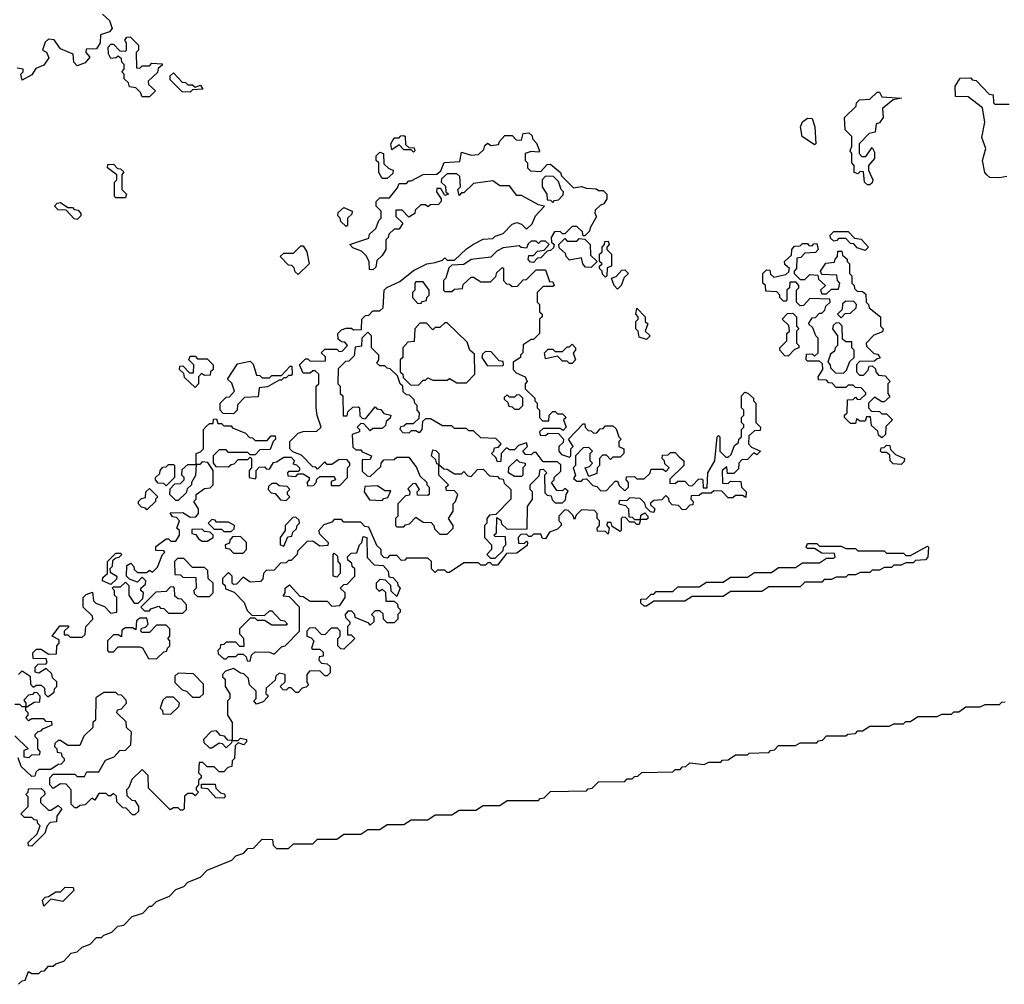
# Model space of a CAD drawing. Extents: x 2708302 to 2968450, y 494490 to 722710.
# Tile 176 of 256: x 2848935 to 2853035, y 669925 to 673942. Entities that reach past the tile are written whole.
import ezdxf

# ---------------------------------------------------------------- set-up
doc = ezdxf.new("R2010")
doc.units = 0

msp = doc.modelspace()

# ---------------------------------------------------------------- linework, layer by layer
at = {"layer": '0CON20XD'}
for points in [[(2849280, 673965), (2849308.3, 673938.3), (2849320, 673905), (2849308.3, 673891.7), (2849271.7, 673878.3), (2849270, 673845), (2849255, 673820), (2849211.7, 673818.3), (2849210, 673805), (2849227.5, 673785), (2849208.3, 673761.7), (2849175, 673750), (2849160, 673765), (2849158.3, 673798.3), (2849105, 673820), (2849078.3, 673858.3), (2849055, 673860), (2849041.7, 673848.3), (2849030, 673815), (2849046.4, 673806.4), (2849057, 673783), (2849035, 673752.5), (2849001.7, 673738.3), (2848985, 673712.5), (2848945, 673690), (2848940, 673715), (2848950, 673725), (2848950, 673735), (2848925, 673740)], [(2849475, 673620), (2849445, 673620), (2849438.3, 673638.3), (2849418.3, 673658.3), (2849391.7, 673661.7), (2849388.3, 673678.3), (2849370, 673695), (2849370, 673715), (2849360, 673725), (2849370, 673735), (2849370, 673755), (2849360, 673765), (2849358.3, 673778.3), (2849345, 673790), (2849337, 673783), (2849315, 673780), (2849305, 673800), (2849303, 673827), (2849315, 673840), (2849325, 673840), (2849351.7, 673811.7), (2849375, 673810), (2849380, 673815), (2849380, 673845), (2849373, 673857), (2849381.7, 673868.3), (2849395, 673870), (2849430, 673835), (2849430, 673815), (2849420, 673805), (2849421.7, 673741.7), (2849435, 673740), (2849445, 673750), (2849475, 673750), (2849485, 673760), (2849528.3, 673758.3), (2849528.3, 673751.7), (2849511.7, 673738.3), (2849508.3, 673721.7), (2849470, 673685), (2849471.7, 673671.7), (2849500, 673645), (2849475, 673620)], [(2849645, 673640), (2849611.7, 673641.7), (2849561.7, 673691.7), (2849561.7, 673708.3), (2849575, 673720), (2849611.7, 673681.7), (2849625, 673680), (2849635, 673670), (2849655, 673670), (2849665, 673660), (2849688.3, 673668.3), (2849698.3, 673651.7), (2849655, 673650), (2849645, 673640)], [(2853045, 673288.8), (2853015, 673282.9), (2852975, 673284.4), (2852962, 673295), (2852954.3, 673305), (2852944.2, 673355), (2852957.5, 673405), (2852941.7, 673451.7), (2852953.8, 673515), (2852944.2, 673574.2), (2852885, 673620), (2852831.7, 673621.7), (2852830, 673665), (2852851.7, 673698.3), (2852895, 673700), (2852901.7, 673691.7), (2852918.3, 673688.3), (2852971.7, 673631.7), (2852988.3, 673628.3), (2852990, 673595), (2852995, 673590), (2853055, 673590)], [(2852465, 673253.3), (2852453.3, 673265), (2852448.3, 673308.3), (2852435, 673310), (2852425, 673300), (2852410, 673305), (2852410, 673335), (2852400, 673345), (2852400, 673385), (2852392.5, 673395), (2852400, 673415), (2852400, 673455), (2852373, 673483), (2852370, 673535), (2852418.3, 673581.7), (2852420, 673595), (2852431.7, 673608.3), (2852475, 673610), (2852505, 673640), (2852515, 673640), (2852525, 673620), (2852607.5, 673615), (2852571.7, 673608.3), (2852527.5, 673572.5), (2852531.2, 673535), (2852515, 673512.5), (2852501.7, 673508.3), (2852497, 673473), (2852471.7, 673468.3), (2852430, 673425), (2852430, 673385), (2852441.7, 673371.7), (2852458.3, 673371.7), (2852485, 673410), (2852495, 673390), (2852495, 673363.3), (2852470, 673335), (2852470, 673315), (2852487.5, 673275), (2852485, 673262.5), (2852475, 673253.8), (2852465, 673253.3)], [(2852245, 673420), (2852193.3, 673455), (2852186.2, 673495), (2852195, 673516.7), (2852215, 673531.2), (2852235, 673530), (2852246.7, 673495), (2852250, 673425), (2852245, 673420)], [(2850815, 673377.5), (2850845, 673380), (2850868.3, 673401.7), (2850871.7, 673418.3), (2850882.5, 673427.5), (2850898.3, 673418.3), (2850928.3, 673421.7), (2850932.5, 673435), (2850955, 673460), (2850985, 673460), (2851001.7, 673441.7), (2851025, 673440), (2851031.7, 673468.3), (2851055, 673470), (2851068.3, 673458.3), (2851070, 673445), (2851087, 673427), (2851100, 673395), (2851095, 673390), (2851065, 673392.5), (2851040, 673385), (2851040, 673355), (2851050, 673345), (2851050, 673325), (2851061.7, 673311.7), (2851105, 673310), (2851131.7, 673338.3), (2851145, 673340), (2851187.5, 673305), (2851191.7, 673291.7), (2851241.7, 673241.7), (2851275, 673247.5), (2851295, 673240), (2851335, 673237.5), (2851345, 673230), (2851365, 673230), (2851380, 673215), (2851380, 673195), (2851367.5, 673175), (2851351.7, 673168.3), (2851331.7, 673148.3), (2851330, 673135), (2851337.5, 673122.5), (2851310, 673075), (2851308.3, 673061.7), (2851288.3, 673041.7), (2851281.7, 673041.7), (2851278.3, 673058.3), (2851255, 673080), (2851235, 673080), (2851205, 673050), (2851195, 673050), (2851185, 673060), (2851161.7, 673058.3), (2851147.5, 673035), (2851150, 673015), (2851160, 673005), (2851158.3, 672991.7), (2851145, 672980), (2851131.7, 672978.3), (2851105, 672950), (2851091.7, 672948.3), (2851075, 672930), (2851061.7, 672931.7), (2851053, 672943), (2851055, 672960), (2851075, 672960), (2851091.7, 672978.3), (2851118.3, 672981.7), (2851140, 673005), (2851125, 673020), (2851105, 673020), (2851095, 673010), (2851085, 673020), (2851065, 673020), (2851051.7, 673008.3), (2851045, 672990), (2851023, 672993), (2851015, 673000), (2850948.3, 672991.7), (2850921.7, 672978.3), (2850896.7, 672953.3), (2850815, 672942.5), (2850785, 672922.5), (2850735, 672920), (2850721.7, 672908.3), (2850710, 672865), (2850700, 672855), (2850700, 672815), (2850705, 672810), (2850735, 672810), (2850745, 672820), (2850778.3, 672821.7), (2850781.7, 672838.3), (2850815, 672870), (2850825, 672870), (2850855, 672850), (2850895, 672850), (2850918.3, 672871.7), (2850921.7, 672888.3), (2850945, 672910), (2850950, 672905), (2850950, 672855), (2850961.7, 672841.7), (2850975, 672840), (2850985, 672830), (2851008.3, 672831.7), (2851031.7, 672858.3), (2851045, 672860), (2851058.3, 672871.7), (2851085, 672900), (2851125, 672900), (2851141.7, 672851.7), (2851155, 672850), (2851160, 672835), (2851155, 672830), (2851115, 672830), (2851090, 672805), (2851090, 672765), (2851100, 672755), (2851100, 672725), (2851110, 672715), (2851110, 672705), (2851100, 672695), (2851100, 672635), (2851075, 672610), (2851065, 672610), (2851031.7, 672588.3), (2851030, 672555), (2851020, 672545), (2851020, 672535), (2850990, 672515), (2850990, 672485), (2851001.7, 672471.7), (2851040, 672455), (2851047.5, 672435), (2851040, 672425), (2851040, 672405), (2851080, 672365), (2851080, 672355), (2851090, 672345), (2851090, 672325), (2851100, 672315), (2851100, 672285), (2851111.7, 672271.7), (2851138.3, 672271.7), (2851140, 672295), (2851155, 672310), (2851165, 672310), (2851175, 672300), (2851195, 672300), (2851210, 672285), (2851200, 672275), (2851210, 672245), (2851198.3, 672231.7), (2851185, 672240), (2851115, 672240), (2851100, 672225), (2851101.7, 672211.7), (2851125, 672210), (2851135, 672220), (2851178.3, 672218.3), (2851200, 672195), (2851198.3, 672181.7), (2851180, 672165), (2851180, 672145), (2851191.7, 672131.7), (2851225, 672120), (2851230, 672125), (2851230, 672155), (2851240, 672165), (2851220, 672195), (2851281.7, 672258.3), (2851288.3, 672258.3), (2851290, 672245), (2851301.7, 672231.7), (2851315, 672230), (2851325, 672220), (2851338.3, 672221.7), (2851351.7, 672238.3), (2851365, 672240), (2851375, 672250), (2851405, 672250), (2851418.3, 672238.3), (2851430, 672205), (2851440, 672195), (2851430, 672185), (2851430, 672165), (2851450, 672155), (2851450, 672135), (2851435, 672120), (2851405, 672120), (2851395, 672110), (2851378.3, 672128.3), (2851361.7, 672128.3), (2851350, 672115), (2851350, 672085), (2851340, 672075), (2851338.3, 672051.7), (2851305, 672040), (2851290, 672075), (2851308.3, 672081.7), (2851320, 672095), (2851310, 672105), (2851310, 672135), (2851320, 672145), (2851305, 672160), (2851281.7, 672158.3), (2851250, 672125), (2851250, 672085), (2851240, 672075), (2851250, 672045), (2851241.7, 672031.7), (2851255, 672020), (2851275, 672020), (2851281.7, 672028.3), (2851295, 672030), (2851321.7, 672001.7), (2851338.3, 671998.3), (2851355, 671980), (2851378.3, 671981.7), (2851415, 672020), (2851425, 672020), (2851431.7, 672001.7), (2851455, 671980), (2851470, 671995), (2851470, 672015), (2851460, 672025), (2851461.7, 672038.3), (2851495, 672040), (2851505, 672030), (2851535, 672030), (2851558.3, 672051.7), (2851565, 672070), (2851615, 672070), (2851625, 672060), (2851640, 672075), (2851621.7, 672091.7), (2851620, 672105), (2851610, 672115), (2851611.7, 672128.3), (2851635, 672130), (2851645, 672140), (2851665, 672140), (2851681.7, 672121.7), (2851700, 672105), (2851700, 672085), (2851641.7, 672028.3), (2851641.7, 672011.7), (2851665, 672010), (2851675, 672020), (2851705, 672020), (2851721.7, 672001.7), (2851735, 672000), (2851761.7, 672028.3), (2851775, 672030), (2851780, 672025), (2851781.7, 671991.7), (2851798.3, 671991.7), (2851800, 672055), (2851830, 672105), (2851840, 672205), (2851845, 672210), (2851850, 672205), (2851850, 672145), (2851875, 672120), (2851885, 672120), (2851898.3, 672131.7), (2851911.7, 672168.3), (2851928.3, 672181.7), (2851930, 672195), (2851940, 672205), (2851940, 672235), (2851950, 672245), (2851950, 672255), (2851940, 672265), (2851940, 672285), (2851950, 672295), (2851950, 672315), (2851940, 672325), (2851940, 672375), (2851955, 672390), (2851967, 672387), (2851990, 672365), (2851990, 672355), (2852000, 672345), (2852000, 672265), (2852020, 672245), (2852018.3, 672231.7), (2851995, 672230), (2851971.7, 672208.3), (2851970, 672175), (2851981.7, 672161.7), (2852020, 672145), (2852005, 672130), (2851991.7, 672138.3), (2851965, 672110), (2851941.7, 672108.3), (2851930, 672095), (2851928.3, 672071.7), (2851908.3, 672051.7), (2851881.7, 672051.7), (2851880, 672080), (2851860, 672065), (2851861.7, 672011.7), (2851885, 672010), (2851895, 672020), (2851938.3, 672018.3), (2851940, 671995), (2851960, 671975), (2851958.3, 671951.7), (2851945, 671960), (2851915, 671960), (2851905, 671950), (2851885, 671950), (2851858.3, 671978.3), (2851825, 671980), (2851815, 671970), (2851775, 671970), (2851765, 671960), (2851731.7, 671958.3), (2851730, 671945), (2851740, 671935), (2851738.3, 671921.7), (2851725, 671920), (2851708.3, 671901.7), (2851695, 671900), (2851678.3, 671918.3), (2851651.7, 671921.7), (2851640, 671935), (2851638.3, 671948.3), (2851625, 671960), (2851608.3, 671941.7), (2851575, 671940), (2851561.7, 671928.3), (2851561.7, 671921.7), (2851580, 671905), (2851575, 671890), (2851561.7, 671891.7), (2851541.7, 671911.7), (2851538.3, 671928.3), (2851518.3, 671948.3), (2851475, 671950), (2851465, 671940), (2851431.7, 671938.3), (2851430, 671925), (2851458.3, 671918.3), (2851470, 671905), (2851471.7, 671871.7), (2851485, 671870), (2851495, 671860), (2851520, 671860), (2851521.7, 671878.3), (2851538.3, 671888.3), (2851550, 671875), (2851550, 671865), (2851545, 671860), (2851520, 671860), (2851515, 671840), (2851505, 671840), (2851495, 671850), (2851475, 671850), (2851458.3, 671868.3), (2851445, 671870), (2851440, 671865), (2851440, 671815), (2851435, 671810), (2851401.7, 671831.7), (2851398.3, 671848.3), (2851381.7, 671848.3), (2851380, 671835), (2851390, 671825), (2851385, 671800), (2851375, 671810), (2851341.7, 671811.7), (2851340, 671825), (2851350, 671835), (2851350, 671855), (2851340, 671865), (2851340, 671885), (2851328.3, 671898.3), (2851275, 671900), (2851251.7, 671878.3), (2851245, 671860), (2851238.3, 671878.3), (2851218.3, 671898.3), (2851205, 671900), (2851180, 671875), (2851180, 671855), (2851190, 671845), (2851190, 671835)], [(2850575, 673390), (2850565, 673400), (2850535, 673400), (2850515, 673420), (2850485, 673400), (2850480, 673425), (2850495, 673450), (2850515, 673450), (2850521.7, 673458.3), (2850535, 673460), (2850540, 673455), (2850541.7, 673421.7), (2850555, 673410), (2850578.3, 673408.3), (2850580, 673395), (2850575, 673390)], [(2848930, 671215), (2848945, 671230), (2848978.3, 671208.3), (2848980, 671175), (2848991.7, 671161.7), (2849005, 671170), (2849025, 671170), (2849038.3, 671158.3), (2849040, 671135), (2849051.7, 671121.7), (2849078.3, 671141.7), (2849080, 671155), (2849090, 671165), (2849090, 671185), (2849071.7, 671201.7), (2849068.3, 671218.3), (2849045, 671240), (2849015, 671220), (2849000, 671225), (2849000, 671245), (2849011.7, 671258.3), (2849045, 671260), (2849050, 671265), (2849045, 671280), (2848991.7, 671281.7), (2848990, 671305), (2849005, 671320), (2849025, 671320), (2849055, 671300), (2849088.3, 671301.7), (2849090, 671335), (2849100, 671345), (2849100, 671360), (2849070, 671375), (2849101.7, 671418.3), (2849138.3, 671418.3), (2849138.3, 671411.7), (2849120, 671395), (2849120, 671380), (2849135, 671380), (2849145, 671370), (2849195, 671370), (2849208.3, 671381.7), (2849210, 671415), (2849240, 671445), (2849238.3, 671458.3), (2849200, 671495), (2849200, 671535), (2849211.7, 671548.3), (2849238.3, 671558.3), (2849241.7, 671521.7), (2849251.7, 671511.7), (2849288.3, 671498.3), (2849315, 671470), (2849340, 671475), (2849340, 671535), (2849330, 671545), (2849330, 671565), (2849320, 671575), (2849325, 671580), (2849355, 671580), (2849375, 671600), (2849390, 671585), (2849390, 671545), (2849411.7, 671511.7), (2849428.3, 671511.7), (2849448.3, 671531.7), (2849450, 671555), (2849440, 671565), (2849440, 671575), (2849458.3, 671591.7), (2849460, 671605), (2849445, 671620), (2849425, 671600), (2849391.7, 671611.7), (2849380, 671625), (2849381.7, 671668.3), (2849398.3, 671678.3), (2849410, 671665), (2849411.7, 671651.7), (2849425, 671640), (2849465, 671640), (2849475, 671650), (2849488.3, 671641.7), (2849508.3, 671661.7), (2849530, 671715), (2849540, 671725), (2849535, 671730), (2849501.7, 671731.7), (2849501.7, 671748.3), (2849545, 671780), (2849555, 671780), (2849565, 671770), (2849585, 671770), (2849600, 671795), (2849600, 671815), (2849590, 671825), (2849600, 671855), (2849588.3, 671868.3), (2849571.7, 671871.7), (2849561.7, 671888.3), (2849615, 671890), (2849645, 671870), (2849668.3, 671871.7), (2849680, 671885), (2849680, 671905), (2849660, 671935), (2849670, 671945), (2849670, 671965), (2849705, 671990), (2849728.3, 671991.7), (2849740, 672005), (2849740, 672065), (2849718.3, 672098.3), (2849695, 672100), (2849685, 672090), (2849670, 672090), (2849667, 672043), (2849650, 672015), (2849650, 672005), (2849631.7, 671988.3), (2849628.3, 671971.7), (2849595, 671940), (2849585, 671940), (2849560, 671965), (2849561.7, 671988.3), (2849581.7, 672008.3), (2849605, 672010), (2849620, 672025), (2849620, 672035), (2849610, 672045), (2849611.7, 672068.3), (2849635, 672090), (2849670, 672090), (2849670, 672135), (2849688.3, 672141.7), (2849700, 672155), (2849700, 672235), (2849711.7, 672248.3), (2849725, 672260), (2849740, 672260), (2849741.7, 672278.3), (2849755, 672280), (2849760, 672260), (2849775, 672260), (2849785, 672250), (2849815, 672250), (2849821.7, 672241.7), (2849875, 672220), (2849891.7, 672201.7), (2849905, 672200), (2849915, 672190), (2849965, 672190), (2849981.7, 672208.3), (2849998.3, 672208.3), (2850000, 672195), (2849990, 672185), (2849978.3, 672151.7), (2849935, 672150), (2849915, 672130), (2849895, 672130), (2849885, 672140), (2849805, 672140), (2849795, 672150), (2849765, 672150), (2849740, 672125), (2849740, 672095), (2849751.7, 672081.7), (2849805, 672080), (2849815, 672090), (2849828.3, 672091.7), (2849845, 672110), (2849885, 672110), (2849895, 672120), (2849900, 672115), (2849900, 672075), (2849890, 672065), (2849890, 672035), (2849915, 672030), (2849920, 672035), (2849920, 672065), (2849931.7, 672078.3), (2849955, 672080), (2849961.7, 672071.7), (2849975, 672070), (2849991.7, 672098.3), (2850005, 672100), (2850035, 672120), (2850065, 672120), (2850080, 672105), (2850071.7, 672091.7), (2850088.3, 672088.3), (2850100, 672075), (2850100, 672065), (2850095, 672060), (2850055, 672060), (2850050, 672055), (2850051.7, 672041.7), (2850085, 672040), (2850095, 672050), (2850115, 672050), (2850140, 672035), (2850140, 672025), (2850130, 672015), (2850135, 672000), (2850158.3, 672001.7), (2850170, 672015), (2850171.7, 672028.3), (2850185, 672040), (2850245, 672040), (2850250, 672025), (2850231.7, 672018.3), (2850231.7, 672001.7), (2850268.3, 672001.7), (2850300, 672035), (2850300, 672075), (2850310, 672085), (2850310, 672095), (2850298.3, 672108.3), (2850265, 672110), (2850235, 672090), (2850215, 672090), (2850205, 672100), (2850175, 672070), (2850168.3, 672078.3), (2850155, 672080), (2850108.3, 672128.3), (2850071.7, 672141.7), (2850060, 672155), (2850060, 672185), (2850095, 672220), (2850115, 672227.5), (2850171.7, 672228.3), (2850190, 672245), (2850173.6, 672293.6), (2850170, 672325), (2850170, 672415), (2850180, 672425), (2850180, 672465), (2850165, 672480), (2850155, 672480), (2850145, 672470), (2850115, 672470), (2850100, 672505), (2850125, 672530), (2850135, 672530), (2850145, 672520), (2850208.3, 672521.7), (2850208.3, 672538.3), (2850190, 672555), (2850205, 672570), (2850255, 672570), (2850265, 672560), (2850278.3, 672561.7), (2850300, 672585), (2850288.3, 672598.3), (2850275, 672600), (2850261.7, 672611.7), (2850260, 672635), (2850275, 672650), (2850295, 672657.5), (2850317, 672657), (2850325, 672650), (2850358.3, 672651.7), (2850360, 672695), (2850375, 672710), (2850388.3, 672711.7), (2850405, 672730), (2850435, 672730), (2850448.3, 672741.7), (2850453.3, 672815), (2850463.6, 672826.4), (2850518.3, 672851.7), (2850575, 672897.5), (2850630, 672925), (2850665, 672930), (2850695, 672940), (2850705, 672950), (2850715, 672940), (2850745, 672940), (2850795, 672987.5), (2850825, 673006.7), (2850865, 673027.5), (2850905, 673030), (2850915, 673040), (2850948.3, 673051.7), (2850985, 673090), (2851005, 673097.5), (2851025, 673090), (2851045, 673070), (2851068.3, 673091.7), (2851082.5, 673125), (2851120, 673165), (2851095, 673170), (2851025, 673210), (2851005, 673210), (2850975, 673250), (2850935, 673250), (2850905, 673270), (2850825, 673260), (2850785, 673220), (2850775, 673220), (2850765, 673210), (2850760, 673235), (2850770, 673245), (2850768.3, 673288.3), (2850755, 673300), (2850715, 673300), (2850691.7, 673278.3), (2850690, 673265), (2850708.3, 673248.3), (2850710, 673225), (2850720, 673215), (2850705, 673210), (2850688.3, 673238.3), (2850671.7, 673238.3), (2850670, 673225), (2850690, 673195), (2850690, 673185), (2850678.3, 673171.7), (2850645, 673170), (2850635, 673162.5), (2850625, 673170), (2850605, 673170), (2850581.7, 673148.3), (2850580, 673135), (2850555, 673120), (2850528.3, 673148.3), (2850501.7, 673148.3), (2850501.7, 673121.7), (2850530, 673095), (2850515, 673070), (2850495, 673070), (2850471.7, 673048.3), (2850470, 673035), (2850460, 673025), (2850460, 672985), (2850445, 672960), (2850421.7, 672938.3), (2850418.3, 672911.7), (2850405, 672900), (2850391.7, 672901.7), (2850390, 672935), (2850378.3, 672958.3), (2850358.3, 672978.3), (2850321.7, 672991.7), (2850310, 673005), (2850388.3, 673031.7), (2850391.7, 673048.3), (2850418.3, 673071.7), (2850430, 673105), (2850440, 673115), (2850440, 673145), (2850420, 673165), (2850420, 673185), (2850435, 673200), (2850475, 673200), (2850508.3, 673241.7), (2850515, 673260), (2850545, 673260), (2850555, 673270), (2850565, 673270), (2850615, 673297.5), (2850671.7, 673298.3), (2850688.3, 673311.7), (2850703, 673347), (2850768.3, 673351.7), (2850775, 673390), (2850815, 673377.5)], [(2850465, 673280), (2850445, 673280), (2850430, 673305), (2850430, 673345), (2850420, 673355), (2850420, 673375), (2850435, 673390), (2850450, 673385), (2850451.7, 673341.7), (2850471.7, 673321.7), (2850490, 673315), (2850488.3, 673301.7), (2850465, 673280)], [(2849375, 673200), (2849335, 673200), (2849330, 673205), (2849330, 673265), (2849340, 673275), (2849340, 673295), (2849300, 673325), (2849301.7, 673338.3), (2849325, 673340), (2849341.7, 673321.7), (2849355, 673320), (2849368.3, 673308.3), (2849360, 673295), (2849360, 673235), (2849380, 673215), (2849375, 673200)], [(2851155, 673180), (2851161.7, 673188.3), (2851178.3, 673191.7), (2851198.3, 673211.7), (2851200, 673225), (2851190, 673235), (2851178.3, 673268.3), (2851158.3, 673288.3), (2851125, 673290), (2851110, 673275), (2851110, 673245), (2851130, 673215), (2851131.7, 673191.7), (2851145, 673190), (2851155, 673180)], [(2849175, 673110), (2849161.7, 673111.7), (2849128.3, 673148.3), (2849095, 673150), (2849080, 673165), (2849091.7, 673178.3), (2849105, 673180), (2849135, 673160), (2849155, 673160), (2849161.7, 673151.7), (2849178.3, 673148.3), (2849190, 673135), (2849190, 673125), (2849175, 673110)], [(2850295, 673080), (2850271.7, 673101.7), (2850270, 673115), (2850260, 673125), (2850261.7, 673138.3), (2850285, 673160), (2850320, 673145), (2850318.3, 673131.7), (2850300, 673115), (2850300, 673085), (2850295, 673080)], [(2852455, 672980), (2852421.7, 672991.7), (2852408.3, 673008.3), (2852395, 673010), (2852375, 673030), (2852345, 673030), (2852338.3, 673021.7), (2852325, 673020), (2852311.7, 673031.7), (2852310, 673045), (2852325, 673060), (2852385, 673060), (2852411.7, 673031.7), (2852438.3, 673028.3), (2852470, 672995), (2852455, 672980)], [(2851315, 672910), (2851291.7, 672911.7), (2851280, 672925), (2851275, 672950), (2851225, 672940), (2851210, 672955), (2851208.3, 672968.3), (2851181.7, 672991.7), (2851180, 673005), (2851205, 673030), (2851215, 673020), (2851255, 673020), (2851265, 673030), (2851288.3, 673028.3), (2851310, 673005), (2851311.7, 672961.7), (2851340, 672935), (2851315, 672910)], [(2851375, 672870), (2851361.7, 672881.7), (2851360, 672895), (2851350, 672905), (2851350, 672915), (2851360, 672925), (2851350, 672935), (2851350, 672965), (2851360, 672975), (2851360, 672995), (2851370, 673005), (2851371.7, 673018.3), (2851385, 673020), (2851390, 673005), (2851380, 672995), (2851380, 672985), (2851400, 672965), (2851400, 672915), (2851381.7, 672908.3), (2851380, 672875), (2851375, 672870)], [(2850095, 672880), (2850081.7, 672891.7), (2850078.3, 672908.3), (2850068.3, 672918.3), (2850055, 672920), (2850020, 672955), (2850035, 672970), (2850075, 672970), (2850105, 673000), (2850115, 673000), (2850130, 672975), (2850140, 672925), (2850095, 672880)], [(2852525, 672200), (2852511.7, 672211.7), (2852508.3, 672228.3), (2852481.7, 672251.7), (2852478.3, 672288.3), (2852461.7, 672288.3), (2852455, 672270), (2852435, 672270), (2852420, 672280), (2852415, 672260), (2852395, 672260), (2852370, 672285), (2852370, 672295), (2852380, 672305), (2852381.7, 672358.3), (2852405, 672360), (2852415, 672370), (2852421.7, 672361.7), (2852435, 672360), (2852458.3, 672381.7), (2852458.3, 672388.3), (2852438.3, 672408.3), (2852415, 672410), (2852405, 672420), (2852385, 672420), (2852375, 672410), (2852335, 672410), (2852318.3, 672428.3), (2852305, 672430), (2852295, 672440), (2852261.7, 672441.7), (2852260, 672455), (2852280, 672485), (2852278.3, 672508.3), (2852265, 672520), (2852215, 672520), (2852210, 672525), (2852211.7, 672548.3), (2852235, 672550), (2852245, 672540), (2852260, 672555), (2852260, 672615), (2852250, 672625), (2852238.3, 672658.3), (2852220, 672675), (2852235, 672700), (2852248.3, 672701.7), (2852265, 672720), (2852275, 672720), (2852288.3, 672731.7), (2852291.7, 672748.3), (2852310, 672765), (2852308.3, 672778.3), (2852225, 672780), (2852198.3, 672751.7), (2852185, 672750), (2852170, 672765), (2852170, 672815), (2852180, 672825), (2852180, 672835), (2852168.3, 672848.3), (2852141.7, 672848.3), (2852140, 672825), (2852130, 672815), (2852130, 672775), (2852125, 672770), (2852115, 672770), (2852100, 672785), (2852100, 672795), (2852088.3, 672808.3), (2852041.7, 672811.7), (2852040, 672835), (2852030, 672845), (2852030, 672885), (2852045, 672900), (2852058.3, 672898.3), (2852061.7, 672881.7), (2852075, 672870), (2852125, 672880), (2852138.3, 672891.7), (2852140, 672905), (2852121.7, 672921.7), (2852120, 672935), (2852148.3, 672961.7), (2852150, 672985), (2852161.7, 672998.3), (2852185, 673000), (2852195, 673010), (2852215, 673010), (2852221.7, 673001.7), (2852235, 673000), (2852241.7, 673008.3), (2852255, 673010), (2852260, 672985), (2852248.3, 672971.7), (2852205, 672970), (2852188.3, 672951.7), (2852171.7, 672948.3), (2852170, 672905), (2852160, 672895), (2852160, 672885), (2852185, 672860), (2852205, 672860), (2852225, 672880), (2852258.3, 672878.3), (2852261.7, 672861.7), (2852290, 672835), (2852270, 672815), (2852275, 672800), (2852295, 672800), (2852315, 672820), (2852345, 672820), (2852350, 672845), (2852340, 672855), (2852338.3, 672878.3), (2852275, 672880), (2852270, 672895), (2852291.7, 672928.3), (2852328.3, 672931.7), (2852330, 672945), (2852340, 672955), (2852341.7, 672978.3), (2852358.3, 672978.3), (2852361.7, 672961.7), (2852380, 672945), (2852380, 672935), (2852390, 672925), (2852390, 672885), (2852400, 672875), (2852400, 672845), (2852410, 672835), (2852411.7, 672821.7), (2852421.7, 672811.7), (2852445, 672810), (2852458.3, 672798.3), (2852460, 672765), (2852470, 672755), (2852471.7, 672741.7), (2852520, 672705), (2852520, 672665), (2852530, 672655), (2852528.3, 672641.7), (2852491.7, 672628.3), (2852460, 672595), (2852461.7, 672581.7), (2852491.7, 672551.7), (2852508.3, 672548.3), (2852518.3, 672531.7), (2852505, 672530), (2852495, 672520), (2852431.7, 672518.3), (2852420, 672505), (2852420, 672475), (2852431.7, 672461.7), (2852448.3, 672461.7), (2852468.3, 672481.7), (2852471.7, 672498.3), (2852485, 672500), (2852498.3, 672488.3), (2852500, 672475), (2852511.7, 672461.7), (2852538.3, 672458.3), (2852560, 672435), (2852550, 672425), (2852550, 672385), (2852558.3, 672371.7), (2852535, 672350), (2852525, 672350), (2852495, 672370), (2852470, 672345), (2852470, 672325), (2852481.7, 672311.7), (2852515, 672310), (2852525, 672300), (2852545, 672300), (2852570, 672275), (2852541.7, 672248.3), (2852540, 672215), (2852525, 672200)], [(2851425, 672820), (2851410, 672835), (2851400, 672865), (2851418.3, 672871.7), (2851441.7, 672898.3), (2851455, 672900), (2851470, 672885), (2851451.7, 672868.3), (2851440, 672835), (2851425, 672820)], [(2850605, 672760), (2850611.7, 672768.3), (2850628.3, 672771.7), (2850630, 672785), (2850640, 672795), (2850640, 672815), (2850615, 672850), (2850585, 672850), (2850580, 672845), (2850580, 672815), (2850570, 672805), (2850570, 672785), (2850591.7, 672761.7), (2850605, 672760)], [(2852355, 672700), (2852371.7, 672718.3), (2852395, 672720), (2852418.3, 672741.7), (2852420, 672755), (2852408.3, 672768.3), (2852375, 672770), (2852361.7, 672758.3), (2852360, 672735), (2852340, 672715), (2852355, 672700)], [(2851545, 672610), (2851515, 672620), (2851510, 672645), (2851500, 672655), (2851500, 672685), (2851510, 672695), (2851510, 672705), (2851500, 672715), (2851505, 672740), (2851540, 672705), (2851540, 672685), (2851550, 672675), (2851540, 672645), (2851560, 672625), (2851545, 672610)], [(2852135, 672540), (2852121.7, 672541.7), (2852100, 672565), (2852100, 672575), (2852130, 672605), (2852130, 672635), (2852140, 672645), (2852138.3, 672668.3), (2852110, 672695), (2852131.7, 672718.3), (2852155, 672720), (2852170, 672705), (2852170, 672665), (2852180, 672655), (2852170, 672645), (2852170, 672595), (2852180, 672585), (2852180, 672575), (2852161.7, 672568.3), (2852135, 672540)], [(2850595, 672420), (2850615, 672440), (2850625, 672440), (2850635, 672450), (2850655, 672440), (2850715, 672440), (2850725, 672447.5), (2850755, 672430), (2850795, 672430), (2850830, 672465), (2850828.3, 672548.3), (2850810, 672565), (2850798.3, 672598.3), (2850715, 672680), (2850705, 672680), (2850685, 672660), (2850665, 672660), (2850655, 672650), (2850628.3, 672678.3), (2850601.7, 672678.3), (2850580, 672655), (2850578.3, 672601.7), (2850551.7, 672598.3), (2850530, 672575), (2850530, 672535), (2850520, 672525), (2850520, 672475), (2850530, 672465), (2850531.7, 672451.7), (2850561.7, 672421.7), (2850595, 672420)], [(2852365, 672470), (2852378.3, 672481.7), (2852391.7, 672518.3), (2852410, 672535), (2852410, 672565), (2852400, 672575), (2852400, 672600), (2852375, 672600), (2852361.7, 672611.7), (2852360, 672665), (2852348.3, 672678.3), (2852335, 672680), (2852321.7, 672668.3), (2852320, 672655), (2852340, 672625), (2852340, 672585), (2852330, 672575), (2852328.3, 672561.7), (2852311.7, 672548.3), (2852300, 672515), (2852310, 672505), (2852311.7, 672491.7), (2852331.7, 672471.7), (2852365, 672470)], [(2850915, 671700), (2850948.3, 671731.7), (2850950, 671745), (2850960, 671755), (2850958.3, 671788.3), (2850915, 671790), (2850910, 671795), (2850920, 671805), (2850921.7, 671868.3), (2850938.3, 671858.3), (2850941.7, 671841.7), (2850965, 671820), (2851048.3, 671821.7), (2851050, 671915), (2851070, 671945), (2851070, 671975), (2851060, 671985), (2851060, 672005), (2851098.3, 672041.7), (2851101.7, 672068.3), (2851115, 672070), (2851130, 672055), (2851120, 672045), (2851121.7, 671971.7), (2851131.7, 671961.7), (2851148.3, 671958.3), (2851151.7, 671941.7), (2851165, 671930), (2851195, 671930), (2851208.3, 671941.7), (2851210, 671965), (2851218.3, 671978.3), (2851205, 671990), (2851195, 671980), (2851171.7, 671981.7), (2851150, 672015), (2851160, 672025), (2851160, 672035), (2851188.3, 672061.7), (2851188.3, 672088.3), (2851175, 672100), (2851115, 672100), (2851085, 672140), (2851075, 672140), (2851065, 672130), (2851041.7, 672131.7), (2851030, 672145), (2851050, 672165), (2851045, 672180), (2851011.7, 672168.3), (2850995, 672150), (2850975, 672150), (2850961.7, 672158.3), (2850940, 672135), (2850938.3, 672101.7), (2850925, 672100), (2850918.3, 672118.3), (2850900, 672135), (2850910, 672145), (2850911.7, 672158.3), (2850928.3, 672161.7), (2850940, 672175), (2850918.3, 672198.3), (2850855, 672200), (2850825, 672230), (2850805, 672230), (2850795, 672240), (2850745, 672240), (2850735, 672250), (2850695, 672250), (2850645, 672280), (2850625, 672280), (2850611.7, 672268.3), (2850610, 672235), (2850598.3, 672221.7), (2850585, 672230), (2850565, 672230), (2850555, 672220), (2850531.7, 672221.7), (2850520, 672235), (2850521.7, 672248.3), (2850535, 672250), (2850545, 672260), (2850575, 672260), (2850598.3, 672281.7), (2850600, 672305), (2850590, 672315), (2850590, 672335), (2850580, 672345), (2850578.3, 672358.3), (2850558.3, 672378.3), (2850545, 672380), (2850531.7, 672391.7), (2850530, 672415), (2850520, 672425), (2850508.3, 672458.3), (2850478.3, 672488.3), (2850465, 672490), (2850455, 672500), (2850435, 672500), (2850421.7, 672511.7), (2850430, 672525), (2850430, 672545), (2850400, 672575), (2850400, 672625), (2850385, 672640), (2850360, 672615), (2850358.3, 672581.7), (2850331.7, 672578.3), (2850328.3, 672541.7), (2850305, 672520), (2850291.7, 672518.3), (2850261.7, 672488.3), (2850260, 672425), (2850270, 672415), (2850270, 672385), (2850280, 672375), (2850281.7, 672291.7), (2850298.3, 672291.7), (2850301.7, 672308.3), (2850321.7, 672328.3), (2850345, 672330), (2850350, 672325), (2850351.7, 672291.7), (2850361.7, 672281.7), (2850375, 672280), (2850415, 672330), (2850421.7, 672321.7), (2850438.3, 672318.3), (2850451.7, 672301.7), (2850480, 672295), (2850478.3, 672281.7), (2850461.7, 672268.3), (2850458.3, 672251.7), (2850445, 672240), (2850405, 672240), (2850395, 672230), (2850368.3, 672258.3), (2850355, 672260), (2850340, 672245), (2850350, 672235), (2850350, 672225), (2850320, 672215), (2850321.7, 672161.7), (2850335, 672150), (2850355, 672150), (2850361.7, 672141.7), (2850400, 672125), (2850395, 672110), (2850361.7, 672108.3), (2850361.7, 672061.7), (2850381.7, 672041.7), (2850395, 672040), (2850438.3, 672081.7), (2850440, 672095), (2850451.7, 672108.3), (2850495, 672110), (2850505, 672120), (2850555, 672120), (2850587, 672077), (2850601.7, 672041.7), (2850630, 672015), (2850630, 672005), (2850640, 671995), (2850640, 671965), (2850635, 671960), (2850591.7, 671961.7), (2850590, 671975), (2850600, 671985), (2850585, 672010), (2850571.7, 672008.3), (2850551.7, 671988.3), (2850560, 671975), (2850558.3, 671961.7), (2850541.7, 671958.3), (2850510, 671925), (2850510, 671875), (2850500, 671865), (2850500, 671835), (2850505, 671830), (2850535, 671830), (2850541.7, 671838.3), (2850558.3, 671841.7), (2850585, 671870), (2850615, 671850), (2850648.3, 671848.3), (2850660, 671835), (2850661.7, 671821.7), (2850685, 671800), (2850715, 671800), (2850740, 671825), (2850740, 671835), (2850720, 671865), (2850740, 671895), (2850740, 671925), (2850750, 671935), (2850760, 671965), (2850745, 671980), (2850711.7, 671981.7), (2850710, 671995), (2850720, 672005), (2850680, 672045), (2850680, 672090), (2850671.7, 672091.7), (2850668.3, 672108.3), (2850650, 672125), (2850655, 672150), (2850668.3, 672148.3), (2850680, 672135), (2850680, 672090), (2850701.7, 672071.7), (2850715, 672070), (2850745, 672050), (2850775, 672050), (2850785, 672060), (2850801.7, 672041.7), (2850815, 672040), (2850841.7, 672068.3), (2850865, 672070), (2850891.7, 672041.7), (2850925, 672040), (2850931.7, 672031.7), (2850948.3, 672028.3), (2850951.7, 672011.7), (2850980, 671985), (2850980, 671945), (2850918.3, 671881.7), (2850891.7, 671878.3), (2850880, 671865), (2850880, 671845), (2850870, 671835), (2850870, 671785), (2850900, 671755), (2850900, 671735), (2850880, 671715), (2850895, 671700), (2850915, 671700)], [(2851235, 672510), (2851225, 672510), (2851215, 672520), (2851195, 672520), (2851175, 672540), (2851125, 672530), (2851120, 672555), (2851135, 672570), (2851155, 672570), (2851165, 672560), (2851195, 672560), (2851215, 672580), (2851225, 672580), (2851235, 672590), (2851250, 672575), (2851250, 672565), (2851240, 672555), (2851250, 672525), (2851235, 672510)], [(2849665, 672410), (2849621.7, 672451.7), (2849618.3, 672468.3), (2849600, 672485), (2849601.7, 672498.3), (2849615, 672500), (2849641.7, 672471.7), (2849658.3, 672471.7), (2849660, 672505), (2849640, 672525), (2849645, 672540), (2849665, 672540), (2849675, 672530), (2849715, 672530), (2849740, 672505), (2849740, 672485), (2849730, 672475), (2849728.3, 672461.7), (2849705, 672460), (2849691.7, 672468.3), (2849680, 672455), (2849680, 672425), (2849665, 672410)], [(2850945, 672500), (2850950, 672505), (2850948.3, 672518.3), (2850931.7, 672521.7), (2850898.3, 672558.3), (2850875, 672560), (2850861.7, 672548.3), (2850860, 672535), (2850881.7, 672501.7), (2850945, 672500)], [(2849825, 672300), (2849781.7, 672301.7), (2849770, 672315), (2849770, 672345), (2849795, 672370), (2849808.3, 672371.7), (2849830, 672395), (2849818.3, 672428.3), (2849800, 672445), (2849841.7, 672508.3), (2849895, 672520), (2849907, 672507), (2849921.7, 672461.7), (2849935, 672460), (2849945, 672450), (2849975, 672450), (2849985, 672460), (2850025, 672460), (2850061.7, 672498.3), (2850068.3, 672498.3), (2850070, 672465), (2850065, 672460), (2850055, 672460), (2850045, 672450), (2850035, 672450), (2850025, 672440), (2850015, 672440), (2849967, 672413), (2849931.7, 672408.3), (2849928.3, 672371.7), (2849871.7, 672368.3), (2849841.7, 672338.3), (2849840, 672315), (2849825, 672300)], [(2851015, 672320), (2851030, 672335), (2851030, 672365), (2851018.3, 672378.3), (2851005, 672380), (2850995, 672370), (2850975, 672370), (2850965, 672380), (2850951.7, 672368.3), (2850951.7, 672361.7), (2850968.3, 672348.3), (2850971.7, 672331.7), (2850985, 672330), (2850995, 672320), (2851015, 672320)], [(2852605, 672090), (2852571.7, 672091.7), (2852560, 672105), (2852558.3, 672128.3), (2852545, 672140), (2852525, 672140), (2852520, 672145), (2852521.7, 672158.3), (2852535, 672160), (2852545, 672170), (2852558.3, 672168.3), (2852561.7, 672151.7), (2852581.7, 672131.7), (2852620, 672115), (2852618.3, 672101.7), (2852605, 672090)], [(2849545, 672000), (2849535, 672010), (2849511.7, 672011.7), (2849500, 672025), (2849500, 672035), (2849518.3, 672051.7), (2849520, 672065), (2849531.7, 672078.3), (2849545, 672080), (2849555, 672090), (2849575, 672090), (2849580, 672085), (2849580, 672035), (2849545, 672000)], [(2851025, 672040), (2850995, 672040), (2850970, 672055), (2850971.7, 672078.3), (2851005, 672110), (2851015, 672100), (2851040, 672095), (2851040, 672085), (2851030, 672075), (2851030, 672045), (2851025, 672040)], [(2849465, 671900), (2849458.3, 671908.3), (2849441.7, 671911.7), (2849430, 671925), (2849430, 671935), (2849441.7, 671948.3), (2849458.3, 671951.7), (2849460, 671975), (2849475, 671990), (2849510, 671955), (2849500, 671945), (2849500, 671935), (2849465, 671900)], [(2850045, 671940), (2850060, 671955), (2850050, 671965), (2850050, 671975), (2850060, 671985), (2850048.3, 671998.3), (2850015, 672000), (2850005, 672010), (2849985, 672010), (2849971.7, 671998.3), (2849970, 671985), (2849981.7, 671971.7), (2849998.3, 671968.3), (2850021.7, 671941.7), (2850045, 671940)], [(2850445, 671940), (2850451.7, 671948.3), (2850468.3, 671951.7), (2850480, 671980), (2850455, 671980), (2850425, 672000), (2850371.7, 671998.3), (2850370, 671975), (2850391.7, 671941.7), (2850445, 671940)], [(2850035, 671750), (2850051.7, 671788.3), (2850068.3, 671791.7), (2850071.7, 671808.3), (2850088.3, 671821.7), (2850090, 671835), (2850100, 671845), (2850098.3, 671858.3), (2850085, 671870), (2850071.7, 671868.3), (2850040, 671835), (2850040, 671815), (2850020, 671785), (2850020, 671755), (2850035, 671750)], [(2851190, 671835), (2851175, 671820), (2851141.7, 671808.3), (2851125, 671780), (2851111.7, 671781.7), (2851105, 671800), (2851075, 671800), (2851065, 671790), (2851055, 671790), (2851045, 671800), (2851021.7, 671798.3), (2851010, 671785), (2851011.7, 671761.7), (2851035, 671760), (2851045, 671770), (2851050, 671765), (2851048.3, 671751.7), (2851005, 671720), (2850961.7, 671718.3), (2850925, 671670), (2850905, 671670), (2850895, 671680), (2850885, 671680), (2850875, 671670), (2850855, 671670), (2850845, 671680), (2850785, 671680), (2850725, 671640), (2850715, 671640), (2850705, 671650), (2850675, 671650), (2850665, 671640), (2850650, 671655), (2850650, 671685), (2850635, 671700), (2850545, 671700), (2850538.3, 671691.7), (2850525, 671690), (2850505, 671710), (2850475, 671710), (2850465, 671700), (2850451.7, 671701.7), (2850440, 671715), (2850440, 671735), (2850421.7, 671751.7), (2850388.3, 671828.3), (2850371.7, 671831.7), (2850355, 671850), (2850285, 671850), (2850275, 671860), (2850245, 671860), (2850235, 671850), (2850201.7, 671838.3), (2850180, 671815), (2850181.7, 671801.7), (2850220, 671765), (2850218.3, 671751.7), (2850185, 671750), (2850155, 671770), (2850131.7, 671768.3), (2850091.7, 671728.3), (2850090, 671715), (2850065, 671690), (2850055, 671690), (2850045, 671680), (2850021.7, 671678.3), (2849995, 671650), (2849961.7, 671648.3), (2849950, 671635), (2849947, 671613), (2849938.3, 671601.7), (2849895, 671600), (2849865, 671620), (2849838.3, 671591.7), (2849825, 671590), (2849820, 671595), (2849820, 671625), (2849805, 671640), (2849780, 671615), (2849780, 671595), (2849790, 671585), (2849791.7, 671571.7), (2849828.3, 671558.3), (2849870, 671515), (2849881.7, 671481.7), (2849901.7, 671461.7), (2849955, 671460), (2849975, 671480), (2849985, 671480), (2850021.7, 671441.7), (2850038.3, 671438.3), (2850050, 671425), (2850045, 671420), (2849985, 671420), (2849955, 671440), (2849925, 671440), (2849915, 671450), (2849895, 671450), (2849850, 671405), (2849850, 671385), (2849867, 671367), (2849868.3, 671331.7), (2849851.7, 671331.7), (2849835, 671350), (2849795, 671350), (2849785, 671340), (2849771.7, 671338.3), (2849770, 671325), (2849760, 671315), (2849761.7, 671301.7), (2849785, 671280), (2849795, 671280), (2849805, 671290), (2849835, 671290), (2849845, 671300), (2849865, 671300), (2849878.3, 671288.3), (2849881.7, 671271.7), (2849895, 671270), (2849900, 671295), (2849915, 671310), (2849975, 671307.5), (2849995, 671300), (2850025, 671330), (2850040, 671335), (2850100, 671395), (2850100, 671495), (2850058.3, 671538.3), (2850031.7, 671541.7), (2850040, 671555), (2850040, 671575), (2850058.3, 671588.3), (2850101.7, 671541.7), (2850115, 671540), (2850145, 671520), (2850215, 671520), (2850235, 671500), (2850268.3, 671501.7), (2850290, 671535), (2850290, 671555), (2850270, 671575), (2850285, 671590), (2850298.3, 671591.7), (2850330, 671625), (2850330, 671655), (2850320, 671665), (2850318.3, 671678.3), (2850301.7, 671691.7), (2850300, 671705), (2850315, 671720), (2850338.3, 671721.7), (2850350, 671755), (2850360, 671765), (2850365, 671790), (2850380, 671785), (2850381.7, 671701.7), (2850411.7, 671671.7), (2850448.3, 671668.3), (2850470, 671645), (2850471.7, 671621.7), (2850488.3, 671618.3), (2850508.3, 671598.3), (2850510, 671585), (2850520, 671575), (2850505, 671540), (2850481.7, 671561.7), (2850480, 671585), (2850458.3, 671608.3), (2850435, 671610), (2850420, 671595), (2850420, 671575), (2850431.7, 671561.7), (2850445, 671570), (2850458.3, 671558.3), (2850460, 671520), (2850495, 671520), (2850508.3, 671508.3), (2850510, 671495), (2850520, 671485), (2850520, 671475), (2850510, 671465), (2850510, 671445), (2850495, 671430), (2850465, 671430), (2850450, 671445), (2850448.3, 671468.3), (2850435, 671480), (2850415, 671480), (2850400, 671465), (2850410, 671455), (2850410, 671435), (2850395, 671420), (2850388.3, 671428.3), (2850331.7, 671451.7), (2850330, 671465), (2850318.3, 671478.3), (2850301.7, 671478.3), (2850290, 671465), (2850291.7, 671451.7), (2850310, 671435), (2850310, 671425), (2850300, 671415), (2850300, 671380), (2850315, 671380), (2850330, 671365), (2850285, 671320), (2850271.7, 671321.7), (2850260, 671335), (2850260, 671365), (2850270, 671375), (2850270, 671395), (2850258.3, 671408.3), (2850231.7, 671408.3), (2850205, 671380), (2850191.7, 671381.7), (2850165, 671410), (2850141.7, 671408.3), (2850130, 671395), (2850130, 671375), (2850148.3, 671368.3), (2850160, 671355), (2850150, 671325), (2850155, 671320), (2850185, 671320), (2850198.3, 671308.3), (2850198.3, 671291.7), (2850181.7, 671288.3), (2850180, 671275), (2850191.7, 671261.7), (2850215, 671260), (2850228.3, 671248.3), (2850228.3, 671221.7), (2850215, 671210), (2850205, 671210), (2850185, 671230), (2850141.7, 671228.3), (2850130, 671215), (2850130, 671185), (2850138.3, 671171.7), (2850128.3, 671161.7), (2850111.7, 671158.3), (2850095, 671140), (2850085, 671140), (2850065, 671160), (2850055, 671160), (2850045, 671150), (2850031.7, 671151.7), (2850020, 671165), (2850040, 671185), (2850040, 671215), (2850015, 671220), (2850001.7, 671208.3), (2849998.3, 671191.7), (2849961.7, 671158.3), (2849960, 671135), (2849968.3, 671128.3), (2849968.3, 671121.7), (2849948.3, 671101.7), (2849921.7, 671091.7), (2849910, 671105), (2849920, 671115), (2849920, 671145), (2849891.7, 671171.7), (2849888.3, 671198.3), (2849868.3, 671218.3), (2849855, 671220), (2849825, 671240), (2849791.7, 671228.3), (2849780, 671215), (2849780, 671205), (2849790, 671195), (2849790, 671165), (2849810, 671135), (2849810, 671115), (2849800, 671105), (2849800, 671045), (2849820, 671015), (2849820, 670940), (2849845, 670940), (2849855, 670950), (2849880, 670945), (2849880, 670935), (2849868.3, 670921.7), (2849845, 670930), (2849831.7, 670918.3), (2849830, 670865), (2849820, 670855), (2849818.3, 670831.7), (2849801.7, 670828.3), (2849785, 670810), (2849765, 670810), (2849745, 670830), (2849715, 670830), (2849698.3, 670848.3), (2849681.7, 670848.3), (2849680, 670805), (2849690, 670795), (2849690, 670785), (2849680, 670775), (2849680, 670755), (2849670, 670745), (2849670, 670735), (2849680, 670725), (2849665, 670710), (2849655, 670720), (2849635, 670720), (2849621.7, 670708.3), (2849620, 670655), (2849615, 670650), (2849605, 670650), (2849595, 670660), (2849575, 670660), (2849561.7, 670651.7), (2849471.7, 670741.7), (2849470, 670795), (2849445, 670820), (2849401.7, 670778.3), (2849390, 670745), (2849380, 670735), (2849381.7, 670711.7), (2849401.7, 670691.7), (2849415, 670690), (2849430, 670665), (2849430, 670645), (2849415, 670630)], [(2849815, 671810), (2849828.3, 671821.7), (2849830, 671835), (2849805, 671850), (2849755, 671850), (2849748.3, 671858.3), (2849735, 671860), (2849720, 671845), (2849745, 671820), (2849775, 671820), (2849785, 671810), (2849815, 671810)], [(2849715, 671770), (2849740, 671785), (2849740, 671795), (2849728.3, 671808.3), (2849705, 671810), (2849695, 671820), (2849651.7, 671818.3), (2849651.7, 671801.7), (2849668.3, 671798.3), (2849680, 671780), (2849695, 671770), (2849715, 671770)], [(2849865, 671720), (2849880, 671735), (2849880, 671765), (2849855, 671790), (2849821.7, 671788.3), (2849810, 671775), (2849808.3, 671761.7), (2849790, 671755), (2849791.7, 671741.7), (2849808.3, 671738.3), (2849825, 671720), (2849865, 671720)], [(2851545, 671500), (2851535, 671500), (2851521.7, 671511.7), (2851521.7, 671528.3), (2851545, 671530), (2851565, 671550), (2851575, 671550), (2851585, 671560), (2851655, 671560), (2851675, 671580), (2851765, 671580), (2851795, 671600), (2851865, 671600), (2851895, 671620), (2851965, 671620), (2851995, 671640), (2852065, 671640), (2852095, 671660), (2852165, 671660), (2852195, 671680), (2852265, 671680), (2852295, 671700), (2852325, 671700), (2852330, 671705), (2852328.3, 671718.3), (2852275, 671720), (2852245, 671740), (2852215, 671740), (2852210, 671745), (2852215, 671760), (2852255, 671760), (2852265, 671750), (2852355, 671750), (2852375, 671740), (2852415, 671740), (2852425, 671730), (2852535, 671730), (2852545, 671720), (2852615, 671720), (2852625, 671710), (2852645, 671710), (2852715, 671750), (2852720, 671745), (2852717, 671703), (2852707, 671693), (2852665, 671690), (2852655, 671680), (2852625, 671680), (2852605, 671670), (2852575, 671670), (2852565, 671660), (2852535, 671660), (2852515, 671650), (2852485, 671650), (2852475, 671640), (2852435, 671640), (2852415, 671630), (2852385, 671630), (2852375, 671620), (2852335, 671620), (2852315, 671610), (2852285, 671610), (2852275, 671600), (2852205, 671600), (2852185, 671580), (2852055, 671580), (2852025, 671560), (2851895, 671560), (2851865, 671540), (2851735, 671540), (2851705, 671520), (2851575, 671520), (2851545, 671500)], [(2849315, 671590), (2849280, 671605), (2849281.7, 671618.3), (2849300, 671635), (2849300, 671685), (2849335, 671720), (2849355, 671720), (2849360, 671715), (2849348.3, 671701.7), (2849335, 671700), (2849321.7, 671688.3), (2849320, 671665), (2849310, 671655), (2849311.7, 671641.7), (2849340, 671625), (2849338.3, 671611.7), (2849315, 671590)], [(2850255, 671620), (2850240, 671625), (2850240, 671715), (2850245, 671720), (2850258.3, 671708.3), (2850260, 671685), (2850270, 671675), (2850270, 671635), (2850255, 671620)], [(2849725, 671540), (2849740, 671555), (2849740, 671595), (2849720, 671615), (2849718.3, 671648.3), (2849705, 671660), (2849655, 671660), (2849618.3, 671698.3), (2849591.7, 671698.3), (2849580, 671685), (2849581.7, 671631.7), (2849605, 671630), (2849615, 671620), (2849668.3, 671618.3), (2849670, 671575), (2849660, 671565), (2849661.7, 671551.7), (2849675, 671540), (2849725, 671540)], [(2849615, 671470), (2849630, 671485), (2849630, 671505), (2849608.3, 671528.3), (2849595, 671530), (2849581.7, 671541.7), (2849580, 671575), (2849575, 671580), (2849561.7, 671578.3), (2849545, 671560), (2849501.7, 671558.3), (2849440, 671495), (2849455, 671480), (2849475, 671480), (2849481.7, 671488.3), (2849515, 671500), (2849521.7, 671491.7), (2849535, 671490), (2849555, 671470), (2849615, 671470)], [(2849505, 671280), (2849535, 671310), (2849548.3, 671311.7), (2849550, 671325), (2849560, 671335), (2849560, 671355), (2849552.5, 671365), (2849560, 671375), (2849560, 671405), (2849545, 671420), (2849505, 671420), (2849475, 671390), (2849445, 671390), (2849440, 671395), (2849441.7, 671408.3), (2849458.3, 671411.7), (2849470, 671425), (2849465, 671450), (2849435, 671450), (2849421.7, 671438.3), (2849418.3, 671401.7), (2849405, 671410), (2849375, 671410), (2849360, 671400), (2849358.3, 671371.7), (2849345, 671380), (2849325, 671380), (2849300, 671355), (2849300, 671315), (2849305, 671310), (2849325, 671310), (2849345, 671330), (2849435, 671330), (2849446.4, 671326.4), (2849471.7, 671281.7), (2849505, 671280)], [(2849685, 671120), (2849700, 671135), (2849700, 671175), (2849658.3, 671218.3), (2849595, 671220), (2849581.7, 671208.3), (2849581.7, 671181.7), (2849611.7, 671151.7), (2849630, 671145), (2849655, 671120), (2849685, 671120)], [(2849415, 670630), (2849405, 670630), (2849378.3, 670658.3), (2849365, 670660), (2849351.7, 670671.7), (2849340, 670685), (2849338.3, 670708.3), (2849325, 670720), (2849315, 670710), (2849305, 670710), (2849295, 670720), (2849265, 670720), (2849248.3, 670691.7), (2849235, 670700), (2849208.3, 670671.7), (2849185, 670670), (2849175, 670660), (2849165, 670660), (2849150, 670675), (2849150, 670735), (2849128.3, 670758.3), (2849105, 670760), (2849075, 670740), (2849060, 670755), (2849060, 670785), (2849075, 670800), (2849165, 670800), (2849175, 670790), (2849205, 670790), (2849215, 670810), (2849265, 670810), (2849291.7, 670858.3), (2849328.3, 670871.7), (2849351.7, 670898.3), (2849375, 670900), (2849398.3, 670921.7), (2849400, 670975), (2849380, 670995), (2849378.3, 671018.3), (2849340, 671055), (2849341.7, 671068.3), (2849358.3, 671071.7), (2849380, 671095), (2849378.3, 671108.3), (2849358.3, 671128.3), (2849345, 671130), (2849335, 671140), (2849285, 671140), (2849251.7, 671118.3), (2849250, 671025), (2849240, 671015), (2849240, 670995), (2849201.7, 670958.3), (2849185, 670920), (2849135, 670920), (2849105, 670940), (2849095, 670940), (2849081.7, 670928.3), (2849080, 670915), (2849090, 670905), (2849091.7, 670891.7), (2849108.3, 670888.3), (2849110, 670875), (2849120, 670865), (2849120, 670855), (2849108.3, 670841.7), (2849095, 670840), (2849065, 670820), (2849015, 670820), (2849001.7, 670808.3), (2848998.3, 670791.7), (2848985, 670790), (2848941.7, 670831.7), (2848928.3, 670868.3)], [(2848965, 671080), (2848995, 671100), (2849018.3, 671101.7), (2849020, 671125), (2849008.3, 671138.3), (2848995, 671140), (2848988.3, 671131.7), (2848971.7, 671128.3), (2848951.7, 671108.3), (2848960, 671095), (2848960, 671080), (2848965, 671080)], [(2848915, 670960), (2848970, 670905), (2848951.7, 670898.3), (2848951.7, 670871.7), (2848975, 670870), (2848985, 670880), (2849018.3, 670881.7), (2849020, 670895), (2849010, 670905), (2849010, 670945), (2849000, 670955), (2849000, 670965), (2849011.7, 670978.3), (2849025, 670980), (2849031.7, 670988.3), (2849070, 671005), (2849068.3, 671018.3), (2849045, 671020), (2849035, 671030), (2848985, 671030), (2848971.7, 671021.7), (2848960, 671035), (2848970, 671045), (2848970, 671055), (2848960, 671065), (2848960, 671080), (2848945, 671080), (2848935, 671090), (2848915, 671090)], [(2848930, 669925), (2848945, 669940), (2848958.3, 669941.7), (2848971.7, 669978.3), (2848985, 669970), (2849015, 669970), (2849025, 669980), (2849038.3, 669981.7), (2849055, 670000), (2849075, 670000), (2849085, 670010), (2849118.3, 670021.7), (2849150, 670055), (2849175, 670060), (2849195, 670080), (2849228.3, 670091.7), (2849255, 670120), (2849275, 670120), (2849285, 670130), (2849318.3, 670141.7), (2849343, 670167), (2849368.3, 670171.7), (2849403, 670207), (2849448.3, 670221.7), (2849475, 670250), (2849485, 670250), (2849505, 670270), (2849558.3, 670291.7), (2849585, 670320), (2849618.3, 670331.7), (2849635, 670350), (2849688.3, 670371.7), (2849715, 670400), (2849818.3, 670441.7), (2849835, 670460), (2849868.3, 670471.7), (2849885, 670490), (2849908.3, 670491.7), (2849945, 670530), (2849988.3, 670528.3), (2849990, 670505), (2850005, 670490), (2850055, 670490), (2850075, 670510), (2850155, 670510), (2850175, 670530), (2850255, 670530), (2850285, 670550), (2850355, 670550), (2850385, 670570), (2850435, 670570), (2850465, 670590), (2850535, 670590), (2850565, 670610), (2850635, 670610), (2850665, 670630), (2850735, 670630), (2850765, 670650), (2850835, 670650), (2850865, 670670), (2850935, 670670), (2850965, 670690), (2851095, 670690), (2851101.7, 670698.3), (2851118.3, 670701.7), (2851145, 670727.5), (2851295, 670730), (2851301.7, 670738.3), (2851318.3, 670741.7), (2851345, 670767.5), (2851455, 670770), (2851465, 670780), (2851485, 670780), (2851495, 670790), (2851508.3, 670791.7), (2851525, 670807.5), (2851655, 670810), (2851665, 670820), (2851685, 670820), (2851695, 670830), (2851708.3, 670831.7), (2851725, 670847.5), (2851785, 670840), (2851805, 670850), (2851855, 670850), (2851861.7, 670858.3), (2851885, 670860), (2851915, 670880), (2851965, 670880), (2851973, 670887), (2852055, 670890), (2852061.7, 670898.3), (2852078.3, 670901.7), (2852095, 670920), (2852165, 670920), (2852185, 670930), (2852255, 670930), (2852261.7, 670938.3), (2852278.3, 670941.7), (2852295, 670960), (2852375, 670960), (2852383, 670967), (2852415, 670970), (2852425, 670980), (2852445, 670980), (2852475, 671000), (2852555, 671000), (2852575, 671010), (2852615, 671010), (2852625, 671020), (2852645, 671020), (2852675, 671040), (2852755, 671040), (2852775, 671050), (2852815, 671050), (2852825, 671060), (2852845, 671060), (2852875, 671080), (2852935, 671080), (2852955, 671090), (2853015, 671090), (2853025, 671100), (2853038.3, 671101.7)], [(2849565, 671050), (2849598.3, 671081.7), (2849600, 671095), (2849575, 671120), (2849545, 671120), (2849531.7, 671108.3), (2849520, 671075), (2849530, 671065), (2849531.7, 671051.7), (2849565, 671050)], [(2849795, 670910), (2849818.3, 670931.7), (2849820, 670940), (2849801.7, 670941.7), (2849788.3, 670958.3), (2849771.7, 670961.7), (2849755, 670980), (2849731.7, 670978.3), (2849700, 670945), (2849701.7, 670931.7), (2849725, 670910), (2849735, 670910), (2849765, 670930), (2849778.3, 670928.3), (2849795, 670910)], [(2848985, 670500), (2848971.7, 670501.7), (2848970, 670515), (2849008.3, 670551.7), (2849020, 670585), (2849010, 670595), (2849008.3, 670608.3), (2848995, 670610), (2848985, 670620), (2848955, 670620), (2848940, 670635), (2848970, 670665), (2848970, 670705), (2848960, 670715), (2848970, 670725), (2848971.7, 670738.3), (2849025, 670740), (2849038.3, 670728.3), (2849040, 670715), (2849021.7, 670698.3), (2849021.7, 670681.7), (2849055, 670650), (2849065, 670650), (2849095, 670670), (2849110, 670655), (2849090, 670625), (2849088.3, 670601.7), (2849061.7, 670598.3), (2849050, 670585), (2849040, 670555), (2848985, 670500)], [(2849785, 670700), (2849751.7, 670701.7), (2849718.3, 670738.3), (2849691.7, 670741.7), (2849691.7, 670758.3), (2849748.3, 670758.3), (2849751.7, 670741.7), (2849771.7, 670721.7), (2849788.3, 670718.3), (2849790, 670705), (2849785, 670700)], [(2849035, 670250), (2849030, 670275), (2849041.7, 670288.3), (2849055, 670290), (2849085, 670310), (2849105, 670310), (2849125, 670330), (2849158.3, 670328.3), (2849160, 670315), (2849115, 670270), (2849065, 670280), (2849035, 670250)]]:
    msp.add_lwpolyline(points, dxfattribs=at)

doc.saveas('drawing.dxf')
